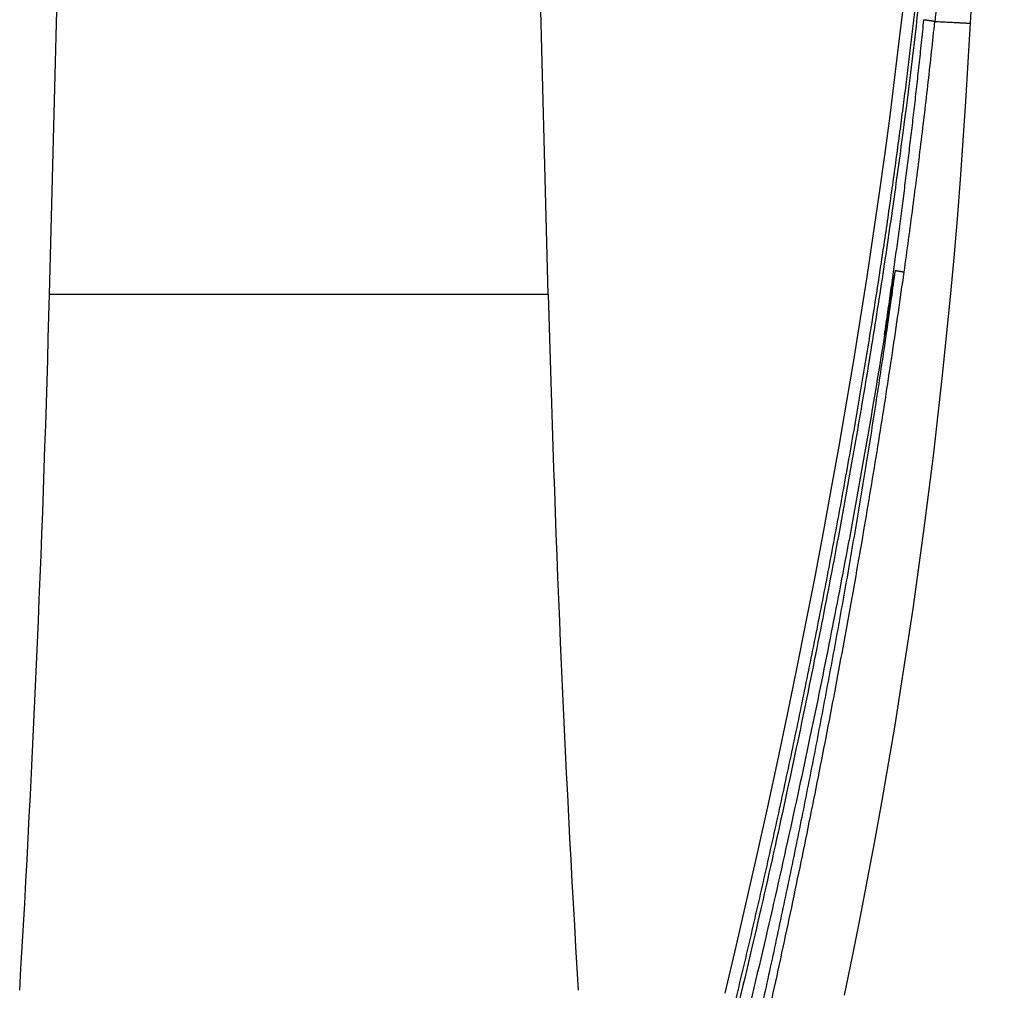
# Model space of a CAD drawing. Header units: millimetres. Extents: x 117 to 1320, y -43 to 1845.
# Tile 83 of 106: x 1249 to 1319, y 1211 to 1280. Entities that reach past the tile are written whole.
import ezdxf

# ---------------------------------------------------------------- set-up
doc = ezdxf.new("R2010")
doc.units = ezdxf.units.MM
doc.header["$LTSCALE"] = 65.395
doc.layers.get('0').update_dxf_attribs({"linetype": 'CONTINUOUS'})

msp = doc.modelspace()

# ---------------------------------------------------------------- linework, layer by layer
at = {"color": 7, "linetype": 'Continuous'}
for p, q in [((1250.666, 1260.662), (1252.001, 1311.633)), ((1286.44, 1260.662), (1285.105, 1311.633)), ((1311.931, 1281.73), (1311.616, 1279.01)), ((1311.616, 1279.01), (1311.281, 1276.258)), ((1311.616, 1279.01), (1311.616, 1279.009)), ((1311.281, 1276.259), (1310.925, 1273.469)), ((1310.925, 1273.47), (1310.547, 1270.643)), ((1310.547, 1270.644), (1310.147, 1267.778)), ((1309.281, 1261.933), (1308.814, 1258.951)), ((1308.814, 1258.951), (1308.324, 1255.93)), ((1308.324, 1255.93), (1307.81, 1252.871)), ((1307.811, 1252.872), (1307.274, 1249.775)), ((1307.274, 1249.776), (1306.713, 1246.645)), ((1306.714, 1246.646), (1306.13, 1243.482)), ((1306.13, 1243.483), (1305.524, 1240.287)), ((1305.524, 1240.288), (1304.895, 1237.064)), ((1304.895, 1237.065), (1304.244, 1233.813)), ((1304.244, 1233.814), (1303.57, 1230.538)), ((1303.57, 1230.538), (1302.875, 1227.241)), ((1302.875, 1227.241), (1302.158, 1223.926)), ((1302.158, 1223.926), (1301.422, 1220.597)), ((1301.422, 1220.597), (1300.666, 1217.258)), ((1300.666, 1217.259), (1299.891, 1213.913)), ((1299.891, 1213.914), (1299.098, 1210.565))]:
    msp.add_line(p, q, dxfattribs=at)
at = {"color": 9, "linetype": 'Continuous'}
msp.add_line((1286.44, 1260.662), (1250.666, 1260.662), dxfattribs=at)
at = {"color": 7, "linetype": 'Continuous'}
for points in [[(1316.711, 1280.119), (1316.758, 1280.985), (1316.814, 1281.866), (1316.878, 1282.747), (1316.95, 1283.627), (1317.03, 1284.507), (1317.117, 1285.385), (1317.212, 1286.263), (1317.315, 1287.14), (1317.426, 1288.017), (1317.544, 1288.892), (1317.67, 1289.766), (1317.803, 1290.638), (1317.945, 1291.51), (1318.094, 1292.38), (1318.251, 1293.249), (1318.415, 1294.117), (1318.587, 1294.983), (1318.767, 1295.847), (1318.954, 1296.71), (1319.146, 1297.555)], [(1307.686, 1210.423), (1308.255, 1213.18), (1308.808, 1215.939), (1309.343, 1218.703), (1309.861, 1221.469), (1310.361, 1224.239), (1310.845, 1227.012), (1311.31, 1229.788), (1311.759, 1232.566), (1312.19, 1235.348), (1312.604, 1238.132), (1313, 1240.918), (1313.379, 1243.707), (1313.74, 1246.499), (1314.084, 1249.292), (1314.411, 1252.088), (1314.72, 1254.886), (1315.011, 1257.685), (1315.285, 1260.486), (1315.541, 1263.289), (1315.78, 1266.094), (1316.002, 1268.9), (1316.205, 1271.707), (1316.392, 1274.515), (1316.56, 1277.325), (1316.711, 1280.119)], [(1310.147, 1267.779), (1309.726, 1264.875), (1309.281, 1261.933)]]:
    msp.add_lwpolyline(points, dxfattribs=at)
at = {"color": 9, "linetype": 'Continuous'}
msp.add_arc((1416.36, 1269.607), 102.75, 173.34971, 174.05597, dxfattribs=at)
at = {"color": 7, "linetype": 'Continuous'}
for centre, start, end in [((-248.82, 1299.927), 356.592261, 358.5), ((2785.926, 1299.927), 181.5, 183.407739)]:
    msp.add_arc(centre, 1500, start, end, dxfattribs=at)
at = {"color": 9, "linetype": 'Continuous'}
for points, knots in [([(1312.792, 1281.696), (1312.733, 1281.174), (1312.613, 1280.123), (1312.425, 1278.534), (1312.229, 1276.92), (1312.023, 1275.273), (1311.807, 1273.59), (1311.579, 1271.864), (1311.338, 1270.089), (1311.084, 1268.261), (1310.814, 1266.378), (1310.529, 1264.437), (1310.228, 1262.436), (1309.909, 1260.374), (1309.572, 1258.248), (1309.216, 1256.056), (1308.84, 1253.798), (1308.445, 1251.486), (1308.033, 1249.132), (1307.607, 1246.752), (1307.17, 1244.364), (1306.723, 1241.979), (1306.269, 1239.605), (1305.808, 1237.243), (1305.34, 1234.889), (1304.863, 1232.539), (1304.379, 1230.194), (1303.887, 1227.852), (1303.387, 1225.516), (1302.879, 1223.185), (1302.365, 1220.859), (1301.843, 1218.538), (1301.314, 1216.221), (1300.778, 1213.91), (1300.235, 1211.604), (1299.684, 1209.3), (1299.123, 1206.99), (1298.55, 1204.661), (1297.961, 1202.302), (1297.353, 1199.903), (1296.723, 1197.457), (1296.07, 1194.957), (1295.392, 1192.403), (1294.689, 1189.797), (1294.209, 1188.042), (1293.964, 1187.157)], [0, 0, 0, 0, 1.576392, 3.174262, 4.799021, 6.45621, 8.151504, 9.890748, 11.679829, 13.524143, 15.426271, 17.387669, 19.410019, 21.495513, 23.647078, 25.867887, 28.159739, 30.511759, 32.906998, 35.328981, 37.762518, 40.192647, 42.608559, 45.013107, 47.411894, 49.809175, 52.204779, 54.597615, 56.986711, 59.372119, 61.754285, 64.133697, 66.510257, 68.883053, 71.25109, 73.616217, 75.989524, 78.383944, 80.811749, 83.283054, 85.807506, 88.391333, 91.033941, 93.734038, 96.490405, 96.490405, 96.490405, 96.490405]), ([(1310.559, 1257.783), (1310.637, 1258.318), (1310.791, 1259.372), (1311.013, 1260.927), (1311.224, 1262.435), (1311.426, 1263.911), (1311.622, 1265.372), (1311.813, 1266.829), (1312, 1268.284), (1312.181, 1269.732), (1312.358, 1271.177), (1312.532, 1272.627), (1312.703, 1274.095), (1312.872, 1275.593), (1313.042, 1277.135), (1313.212, 1278.732), (1313.324, 1279.817), (1313.38, 1280.37)], [0, 0, 0, 0, 1.624295, 3.194299, 4.711023, 6.193944, 7.662198, 9.132945, 10.60361, 12.061874, 13.512869, 14.969062, 16.442933, 17.947041, 19.493862, 21.095751, 22.764888, 22.764888, 22.764888, 22.764888]), ([(1313.38, 1280.37), (1313.398, 1280.368), (1313.433, 1280.365), (1313.486, 1280.359), (1313.538, 1280.353), (1313.589, 1280.347), (1313.64, 1280.34), (1313.69, 1280.334), (1313.739, 1280.327), (1313.787, 1280.32), (1313.833, 1280.313), (1313.878, 1280.306), (1313.921, 1280.299), (1313.962, 1280.291), (1314.001, 1280.284), (1314.038, 1280.277), (1314.072, 1280.269), (1314.104, 1280.262), (1314.134, 1280.255), (1314.153, 1280.25), (1314.162, 1280.248)], [0, 0, 0, 0, 0.0530422, 0.1059316, 0.1584859, 0.2105242, 0.2618675, 0.3123392, 0.3617658, 0.4099776, 0.4568094, 0.5021007, 0.5456969, 0.5874493, 0.6272165, 0.664864, 0.7002658, 0.7333043, 0.7638717, 0.7918705, 0.7918705, 0.7918705, 0.7918705]), ([(1311.959, 1262.271), (1312.177, 1263.819), (1312.594, 1266.881), (1313.171, 1271.426), (1313.694, 1275.87), (1314.012, 1278.8), (1314.162, 1280.248)], [0, 0, 0, 0, 4.689363, 9.271151, 13.745477, 18.112404, 18.112404, 18.112404, 18.112404]), ([(1314.162, 1280.248), (1314.25, 1280.243), (1314.421, 1280.235), (1314.67, 1280.222), (1314.906, 1280.21), (1315.127, 1280.198), (1315.335, 1280.188), (1315.528, 1280.178), (1315.707, 1280.169), (1315.872, 1280.161), (1316.022, 1280.153), (1316.158, 1280.146), (1316.279, 1280.14), (1316.385, 1280.135), (1316.476, 1280.131), (1316.552, 1280.127), (1316.612, 1280.124), (1316.658, 1280.121), (1316.688, 1280.12), (1316.704, 1280.119), (1316.709, 1280.119)], [0, 0, 0, 0, 0.263614, 0.513398, 0.749277, 0.971162, 1.178948, 1.372527, 1.551868, 1.716947, 1.867648, 2.00369, 2.12482, 2.230912, 2.321931, 2.397836, 2.458592, 2.50421, 2.534666, 2.54991, 2.54991, 2.54991, 2.54991]), ([(1296.262, 1186.52), (1296.484, 1187.385), (1296.92, 1189.099), (1297.558, 1191.647), (1298.174, 1194.146), (1298.768, 1196.595), (1299.341, 1198.994), (1299.894, 1201.347), (1300.43, 1203.659), (1300.951, 1205.942), (1301.46, 1208.204), (1301.959, 1210.457), (1302.451, 1212.71), (1302.937, 1214.968), (1303.416, 1217.23), (1303.889, 1219.498), (1304.356, 1221.77), (1304.815, 1224.047), (1305.268, 1226.328), (1305.714, 1228.614), (1306.153, 1230.904), (1306.585, 1233.198), (1307.01, 1235.497), (1307.428, 1237.802), (1307.838, 1240.114), (1308.242, 1242.436), (1308.639, 1244.765), (1309.027, 1247.098), (1309.404, 1249.422), (1309.768, 1251.717), (1310.115, 1253.965), (1310.445, 1256.154), (1310.758, 1258.284), (1311.054, 1260.356), (1311.243, 1261.718), (1311.335, 1262.389)], [0, 0, 0, 0, 2.678454, 5.305511, 7.879911, 10.400236, 12.865312, 15.279234, 17.65028, 19.987223, 22.301515, 24.605746, 26.911151, 29.220532, 31.533536, 33.849849, 36.169366, 38.492114, 40.818015, 43.146951, 45.478711, 47.813097, 50.150206, 52.49178, 54.8401, 57.19694, 59.560732, 61.928502, 64.29116, 66.62375, 68.900441, 71.114121, 73.266337, 75.358493, 77.391805, 77.391805, 77.391805, 77.391805]), ([(1296.828, 1186.376), (1297.371, 1188.495), (1298.44, 1192.76), (1299.991, 1199.196), (1301.494, 1205.689), (1302.942, 1212.213), (1304.332, 1218.741), (1305.657, 1225.247), (1306.912, 1231.705), (1308.092, 1238.085), (1309.19, 1244.355), (1310.202, 1250.477), (1311.125, 1256.43), (1311.691, 1260.344), (1311.959, 1262.271)], [0, 0, 0, 0, 6.562652, 13.189906, 19.861656, 26.55394, 33.238627, 39.886578, 46.471499, 52.972952, 59.353214, 65.565063, 71.589272, 77.426577, 77.426577, 77.426577, 77.426577]), ([(1311.335, 1262.389), (1311.353, 1262.386), (1311.387, 1262.377), (1311.439, 1262.371), (1311.49, 1262.362), (1311.541, 1262.354), (1311.591, 1262.346), (1311.64, 1262.337), (1311.687, 1262.329), (1311.733, 1262.32), (1311.776, 1262.312), (1311.817, 1262.303), (1311.857, 1262.296), (1311.893, 1262.287), (1311.928, 1262.282), (1311.949, 1262.273), (1311.959, 1262.271)], [0, 0, 0, 0, 0.0524777, 0.1051106, 0.1575256, 0.209337, 0.2601519, 0.3096441, 0.3575958, 0.4038111, 0.4481218, 0.4903674, 0.5303559, 0.5678841, 0.602751, 0.6352352, 0.6352352, 0.6352352, 0.6352352])]:
    msp.add_open_spline(points, degree=3, knots=knots, dxfattribs=at)
at = {"color": 7, "linetype": 'Continuous'}
for points, knots in [([(1313.016, 1281.696), (1312.664, 1278.543), (1312.066, 1273.643), (1311.14, 1266.894), (1310.316, 1261.33), (1309.382, 1255.456), (1308.332, 1249.289), (1307.162, 1242.83), (1305.859, 1236.065), (1304.411, 1228.96), (1302.798, 1221.477), (1300.999, 1213.567), (1298.983, 1205.182), (1296.728, 1196.294), (1295.094, 1190.209), (1294.23, 1187.083)], [0, 0, 0, 0, 9.51694, 14.806171, 20.436634, 26.390549, 32.649797, 39.20502, 46.082058, 53.31758, 60.956165, 69.047508, 77.6535, 86.824936, 96.555212, 96.555212, 96.555212, 96.555212]), ([(1311.336, 1262.389), (1311.332, 1262.361), (1311.303, 1262.308), (1311.29, 1262.216), (1311.268, 1262.117), (1311.249, 1262.008), (1311.227, 1261.889), (1311.204, 1261.759), (1311.18, 1261.618), (1311.154, 1261.465), (1311.126, 1261.299), (1311.096, 1261.12), (1311.064, 1260.925), (1311.029, 1260.714), (1310.992, 1260.485), (1310.952, 1260.237), (1310.909, 1259.967), (1310.861, 1259.674), (1310.81, 1259.355), (1310.755, 1259.009), (1310.694, 1258.631), (1310.629, 1258.218), (1310.583, 1257.932), (1310.559, 1257.782)], [0, 0, 0, 0, 0.083675, 0.175984, 0.277368, 0.388284, 0.50913, 0.640526, 0.783226, 0.93804, 1.105854, 1.287655, 1.484574, 1.697945, 1.929277, 2.18024, 2.452687, 2.748679, 3.070514, 3.420759, 3.802296, 4.218368, 4.673422, 4.673422, 4.673422, 4.673422]), ([(1310.559, 1257.782), (1310.103, 1254.934), (1309.262, 1249.932), (1307.948, 1242.683), (1306.644, 1235.91), (1305.194, 1228.796), (1303.579, 1221.304), (1301.778, 1213.385), (1299.76, 1204.99), (1297.502, 1196.092), (1295.866, 1190), (1295.001, 1186.87)], [0, 0, 0, 0, 8.651493, 15.21548, 22.101332, 29.345751, 36.993444, 45.094261, 53.710257, 62.892392, 72.634222, 72.634222, 72.634222, 72.634222])]:
    msp.add_open_spline(points, degree=3, knots=knots, dxfattribs=at)

doc.saveas('drawing.dxf')
